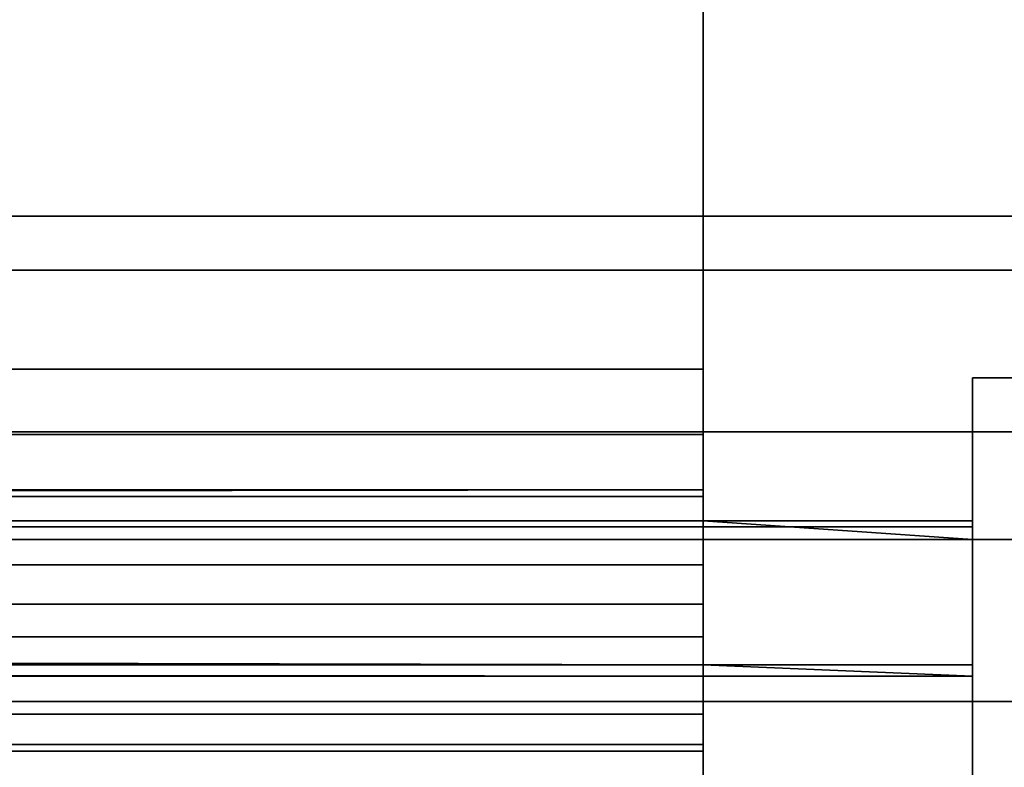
# Model space of a CAD drawing. Header units: millimetres. Extents: x -603 to 3703, y -115 to 249.
# Tile 180 of 256: x 102.96 to 112.09, y 14.39 to 21.32. Entities that reach past the tile are written whole.
import ezdxf

# ---------------------------------------------------------------- set-up
doc = ezdxf.new("R2010")
doc.units = ezdxf.units.MM
doc.layers.add('151', color=7, linetype='Continuous', true_color=0xffffff)

# ---------------------------------------------------------------- blocks, each defined once
blk = doc.blocks.new('UG_SURFACE_001')
at = {"layer": '151', "color": 252, "linetype": 'Continuous', "lineweight": 35}
for points in [[(603, -13.3, 2212.25), (603, 230.4, 2212.25), (-603, 230.4, 2212.25), (-603, -13.3, 2212.25)], [(-453, -13.3, 2062.2499), (-453, 230.4, 2062.2499), (453, 230.4, 2062.2499), (453, -13.3, 2062.2499)]]:
    blk.add_3dface(points, dxfattribs=at)
blk = doc.blocks.new('UG_SURFACE_033')
at = {"layer": '151', "color": 7, "linetype": 'Continuous', "lineweight": 35}
for points in [[(396.65, 11.15, 2003.9001), (396.65, 229.15, 2003.9001), (-396.65, 229.15, 2003.9001), (-396.65, 11.15, 2003.9001)], [(-396.5, 11.15, 2003.7501), (-396.5, 229.15, 2003.7501), (396.5, 229.15, 2003.7501), (396.5, 11.15, 2003.7501)]]:
    blk.add_3dface(points, dxfattribs=at)
blk = doc.blocks.new('UG_SURFACE_034')
at = {"layer": '151', "color": 41, "linetype": 'Continuous', "lineweight": 35}
for points in [[(396.65, 229.15, 2003.9001), (396.65, 11.15, 2003.9001), (-396.65, 11.15, 2003.9001), (-396.65, 229.15, 2003.9001)], [(410.5, 19, 2017.75), (410.5, 71, 2017.75), (-410.5, 71, 2017.75), (-410.5, 19, 2017.75)], [(401, 19.5, 2008.25), (403.5, 19.5, 2010.7501), (-403.5, 19.5, 2010.7501), (-401, 19.5, 2008.25)], [(403.5, 19.5, 2010.7501), (403.5, 17.5, 2010.7501), (-403.5, 17.5, 2010.7501), (-403.5, 19.5, 2010.7501)], [(401, 19.5, 2008.25), (-401, 19.5, 2008.25), (-401, 11.15, 2008.25), (401, 11.15, 2008.25)], [(409, 17.5, 2016.2499), (410.5, 19, 2017.75), (-410.5, 19, 2017.75), (-409, 17.5, 2016.2499)], [(403.5, 17.5, 2010.7501), (409, 17.5, 2016.2499), (-409, 17.5, 2016.2499), (-403.5, 17.5, 2010.7501)]]:
    blk.add_3dface(points, dxfattribs=at)
blk = doc.blocks.new('UG_SURFACE_050')
at = {"layer": '151', "color": 252, "linetype": 'Continuous', "lineweight": 35}
for points in [[(-109.3, 22.8012, 2020.2501), (-109.3, 18.08, 2020.2501), (109.3, 18.08, 2020.2501), (109.3, 22.8012, 2020.2501)], [(109.3, 22.8012, 2018.75), (109.3, 18.08, 2018.75), (-109.3, 18.08, 2018.75), (-109.3, 22.8012, 2018.75)], [(109.3, 18.08, 2018.75), (109.3, 22.8012, 2018.75), (109.3, 22.8012, 2020.2501), (109.3, 18.08, 2020.2501)], [(-109.3, 16.9013, 2020.0155), (109.3, 16.9013, 2020.0155), (109.3, 18.08, 2020.2501), (-109.3, 18.08, 2020.2501)], [(109.3, 17.4754, 2018.6298), (-109.3, 17.4754, 2018.6298), (-109.3, 18.08, 2018.75), (109.3, 18.08, 2018.75)], [(109.3, 18.08, 2020.2501), (109.3, 16.9013, 2020.0155), (109.3, 17.4754, 2018.6298), (109.3, 18.08, 2018.75)], [(111.8, 13, 2010.2501), (111.8, 18, 2010.2501), (111.8, 18, 2008.75), (111.8, 13, 2008.75)], [(123.2, 18, 2008.75), (111.8, 18, 2008.75), (111.8, 18, 2010.2501), (123.2, 18, 2010.2501)], [(111.8, 13, 2008.75), (111.8, 18, 2008.75), (123.2, 18, 2008.75), (123.2, 13, 2008.75)], [(123.2, 13, 2010.2501), (123.2, 18, 2010.2501), (111.8, 18, 2010.2501), (111.8, 13, 2010.2501)], [(109.3, 16.9628, 2018.2872), (-109.3, 16.9628, 2018.2872), (-109.3, 17.4754, 2018.6298), (109.3, 17.4754, 2018.6298)], [(109.3, 16.9628, 2018.2872), (109.3, 17.4754, 2018.6298), (109.3, 16.9013, 2020.0155), (109.3, 15.9021, 2019.3479)], [(-109.3, 16.6732, 2017.8893), (109.3, 16.9628, 2018.2872), (109.3, 16.6732, 2017.8893)], [(-109.3, 16.6732, 2017.8893), (-109.3, 16.9628, 2018.2872), (109.3, 16.9628, 2018.2872)], [(-109.3, 15.9021, 2019.3479), (109.3, 15.9021, 2019.3479), (109.3, 16.9013, 2020.0155), (-109.3, 16.9013, 2020.0155)], [(109.3, 15.9021, 2019.3479), (109.3, 15.3376, 2018.5719), (109.3, 16.6732, 2017.8893), (109.3, 16.9628, 2018.2872)], [(109.3, 16.6732, 2017.8893), (-111.8, 16.6203, 2017.7746), (-109.3, 16.6732, 2017.8893)], [(109.3, 16.6732, 2017.8893), (111.8, 16.6732, 2017.8893), (111.8, 16.6203, 2017.7746), (-111.8, 16.6203, 2017.7746)], [(109.3, 16.6732, 2017.8893), (109.3, 15.3376, 2018.5719), (111.8, 15.3376, 2018.5719), (111.8, 16.5, 2017.9777)], [(111.8, 16.5, 2017.9777), (111.8, 16.6732, 2017.8893), (109.3, 16.6732, 2017.8893)], [(111.8, 16.6203, 2017.7746), (111.8, 16.6732, 2017.8893), (111.8, 16.5, 2017.9777)], [(111.8, 16.5, 2017.17), (-111.8, 16.5, 2017.17), (-111.8, 16.6203, 2017.7746), (111.8, 16.6203, 2017.7746)], [(111.8, 16.5, 2017.9777), (111.8, 16.5, 2017.17), (111.8, 16.6203, 2017.7746)], [(-111.8, 16.5, 2017.17), (109.3, 16.5, 2015.1505), (-109.3, 16.5, 2015.1505), (-123.2, 16.5, 2017.17)], [(125.7, 16.5, 2015.1505), (109.3, 16.5, 2015.1505), (-111.8, 16.5, 2017.17), (111.8, 16.5, 2017.17)], [(-109.3, 16.5, 2011.8301), (109.3, 16.5, 2011.8301), (109.3, 16.2655, 2010.6514), (-109.3, 16.2655, 2010.6514)], [(109.3, 16.5, 2015.1505), (109.3, 16.5, 2011.8301), (-109.3, 16.5, 2011.8301), (-109.3, 16.5, 2015.1505)], [(109.3, 16.5, 2011.8301), (109.3, 16.5, 2015.1505), (109.3, 15, 2015.1505), (109.3, 15, 2011.8301)], [(109.3, 15, 2011.8301), (109.3, 14.8797, 2011.2255), (109.3, 16.2655, 2010.6514), (109.3, 16.5, 2011.8301)], [(109.3, 16.5, 2015.1505), (125.7, 16.5, 2015.1505), (125.7, 15, 2015.1505), (109.3, 15, 2015.1505)], [(123.2, 15, 2021.75), (123.2, 16.5, 2021.75), (111.8, 16.5, 2021.75), (111.8, 15, 2021.75)], [(111.8, 15, 2021.75), (111.8, 16.5, 2021.75), (111.8, 16.5, 2017.9777), (111.8, 15.3376, 2018.5719)], [(125.7, 16.5, 2015.1505), (111.8, 16.5, 2017.17), (123.2, 16.5, 2017.17), (344.3, 16.5, 2015.1505)], [(123.2, 16.5, 2017.9777), (123.2, 16.5, 2017.17), (111.8, 16.5, 2017.17), (111.8, 16.5, 2017.9777)], [(111.8, 16.5, 2017.9777), (111.8, 16.5, 2021.75), (123.2, 16.5, 2021.75), (123.2, 16.5, 2017.9777)], [(-109.3, 16.2655, 2010.6514), (109.3, 16.2655, 2010.6514), (109.3, 15.5979, 2009.6521), (-109.3, 15.5979, 2009.6521)], [(109.3, 15.5979, 2009.6521), (109.3, 16.2655, 2010.6514), (109.3, 14.8797, 2011.2255), (109.3, 14.5372, 2010.7129)], [(109.3, 15.3376, 2018.5719), (-109.3, 15.9021, 2019.3479), (-109.3, 15.3376, 2018.5719)], [(109.3, 15.3376, 2018.5719), (109.3, 15.9021, 2019.3479), (-109.3, 15.9021, 2019.3479)], [(-109.3, 15.5979, 2009.6521), (109.3, 15.5979, 2009.6521), (109.3, 14.5987, 2008.9846), (-109.3, 14.5987, 2008.9846)], [(109.3, 14.5372, 2010.7129), (109.3, 14.0246, 2010.3703), (109.3, 14.5987, 2008.9846), (109.3, 15.5979, 2009.6521)], [(-109.3, 15.3376, 2018.5719), (-111.8, 15.3376, 2018.5719), (-111.8, 15.2345, 2018.3487), (111.8, 15.2345, 2018.3487)], [(-109.3, 15.3376, 2018.5719), (111.8, 15.2345, 2018.3487), (109.3, 15.3376, 2018.5719)], [(111.8, 15.2345, 2018.3487), (111.8, 15.3376, 2018.5719), (109.3, 15.3376, 2018.5719)], [(111.8, 15, 2021.75), (111.8, 15.3376, 2018.5719), (111.8, 15.2345, 2018.3487)], [(111.8, 15.2345, 2018.3487), (-111.8, 15.2345, 2018.3487), (-111.8, 15, 2017.17), (111.8, 15, 2017.17)], [(111.8, 15.2345, 2018.3487), (111.8, 15, 2017.17), (111.8, 15, 2021.75)], [(-109.3, 15, 2015.1505), (109.3, 15, 2011.8301), (-123.2, 15, 2017.17)], [(-123.2, 15, 2017.17), (109.3, 15, 2011.8301), (109.3, 15, 2015.1505), (-111.8, 15, 2017.17)], [(111.8, 15, 2017.17), (-111.8, 15, 2017.17), (109.3, 15, 2015.1505)], [(-109.3, 14.8797, 2011.2255), (109.3, 14.8797, 2011.2255), (109.3, 15, 2011.8301), (-109.3, 15, 2011.8301)], [(-109.3, 15, 2015.1505), (-109.3, 15, 2011.8301), (109.3, 15, 2011.8301)], [(109.3, 15, 2015.1505), (123.2, 15, 2017.17), (111.8, 15, 2017.17)], [(109.3, 15, 2015.1505), (125.7, 15, 2015.1505), (346.8, 15, 2017.17), (123.2, 15, 2017.17)], [(123.2, 15, 2017.17), (123.2, 15, 2021.75), (111.8, 15, 2021.75), (111.8, 15, 2017.17)], [(-109.3, 14.5372, 2010.7129), (109.3, 14.5372, 2010.7129), (109.3, 14.8797, 2011.2255), (-109.3, 14.8797, 2011.2255)], [(-109.3, 14.5987, 2008.9846), (109.3, 14.5987, 2008.9846), (109.3, 13.42, 2008.75), (-109.3, 13.42, 2008.75)], [(-109.3, 14.0246, 2010.3703), (109.3, 14.0246, 2010.3703), (109.3, 14.5372, 2010.7129), (-109.3, 14.5372, 2010.7129)], [(109.3, 13.42, 2008.75), (109.3, 14.5987, 2008.9846), (109.3, 14.0246, 2010.3703), (109.3, 13.42, 2010.2501)]]:
    blk.add_3dface(points, dxfattribs=at)
blk = doc.blocks.new('UG_SURFACE_074')
at = {"layer": '151', "color": 252, "linetype": 'Continuous', "lineweight": 35}
for points in [[(-414.5, -30.22, 2021.75), (414.5, -30.22, 2021.75), (414.5, 62.62, 2021.75), (-414.5, 62.62, 2021.75)], [(-413, -30.22, 2020.2501), (-413, 62.62, 2020.2501), (413, 62.62, 2020.2501), (413, -30.22, 2020.2501)]]:
    blk.add_3dface(points, dxfattribs=at)

msp = doc.modelspace()

# ---------------------------------------------------------------- linework, layer by layer
at = {"layer": '151', "color": 252, "linetype": 'Continuous', "lineweight": -3, "true_color": 0x939598}
for p, q in [((109.3, 22.8012, 2018.75), (109.3, 18.08, 2018.75)), ((109.3, 22.8012, 2020.25), (109.3, 18.08, 2020.25)), ((-403.5, 19.5, 2010.75), (403.5, 19.5, 2010.75)), ((-401, 19.5, 2008.25), (401, 19.5, 2008.25)), ((-410.5, 19, 2017.75), (410.5, 19, 2017.75)), ((109.3, 18.08, 2020.25), (-109.3, 18.08, 2020.25)), ((109.3, 18.08, 2018.75), (-109.3, 18.08, 2018.75)), ((111.8, 18, 2008.75), (111.8, 13, 2008.75)), ((123.2, 18, 2010.25), (111.8, 18, 2010.25)), ((111.8, 13, 2010.25), (111.8, 18, 2010.25)), ((111.8, 18, 2008.75), (111.8, 18, 2010.25)), ((123.2, 18, 2008.75), (111.8, 18, 2008.75)), ((-409, 17.5, 2016.25), (409, 17.5, 2016.25)), ((-403.5, 17.5, 2010.75), (403.5, 17.5, 2010.75)), ((109.3, 16.6732, 2017.8892), (109.3, 15.3376, 2018.572)), ((111.8, 16.6732, 2017.8892), (109.3, 16.6732, 2017.8892)), ((111.8, 16.6732, 2017.8892), (111.8, 16.5, 2017.9777)), ((111.8, 16.5, 2017.17), (-111.8, 16.5, 2017.17)), ((109.3, 16.5, 2011.83), (-109.3, 16.5, 2011.83)), ((109.3, 16.5, 2015.1506), (109.3, 15, 2015.1506)), ((109.3, 16.5, 2011.83), (109.3, 16.5, 2015.1506)), ((125.7, 16.5, 2015.1506), (109.3, 16.5, 2015.1506)), ((111.8, 16.5, 2017.9777), (111.8, 16.5, 2021.75)), ((111.8, 16.5, 2021.75), (111.8, 15, 2021.75)), ((111.8, 16.5, 2017.9777), (111.8, 16.5, 2017.17)), ((111.8, 15.3376, 2018.572), (111.8, 16.5, 2017.9777)), ((111.8, 16.5, 2021.75), (123.2, 16.5, 2021.75)), ((111.8, 15.3376, 2018.572), (109.3, 15.3376, 2018.572)), ((111.8, 15, 2017.17), (-111.8, 15, 2017.17)), ((109.3, 15, 2011.83), (-109.3, 15, 2011.83)), ((125.7, 15, 2015.1506), (109.3, 15, 2015.1506)), ((109.3, 15, 2015.1506), (109.3, 15, 2011.83)), ((111.8, 15, 2017.17), (111.8, 15, 2021.75)), ((111.8, 15, 2021.75), (123.2, 15, 2021.75))]:
    msp.add_line(p, q, dxfattribs=at)
at = {"layer": '151', "color": 252, "linetype": 'Continuous', "lineweight": -3, "true_color": 0x939598, "extrusion": (-1, 0, 0)}
for centre, radius, start, end in [((-18.08, 2017.17, -109.3), 1.58, 27.07668, 90), ((-18.08, 2017.17, -109.3), 3.08, 27.07668, 90), ((-18.08, 2017.17, -111.8), 3.08, 0, 27.07668), ((-13.42, 2011.83, -109.3), 1.58, 180, 270)]:
    msp.add_arc(centre, radius, start, end, dxfattribs=at)
at = {"layer": '151', "color": 252, "linetype": 'Continuous', "lineweight": -3, "true_color": 0x939598, "extrusion": (1, 0, 0)}
for centre, radius, start, end in [((18.08, 2017.17, 111.8), 1.58, 152.92332, 180), ((13.42, 2011.83, 109.3), 3.08, 270, 0)]:
    msp.add_arc(centre, radius, start, end, dxfattribs=at)

# ---------------------------------------------------------------- block references
at = {"layer": '151', "color": 252, "linetype": 'Continuous', "lineweight": -3, "true_color": 0x939598}
for name in ['UG_SURFACE_033', 'UG_SURFACE_001', 'UG_SURFACE_034', 'UG_SURFACE_074', 'UG_SURFACE_050']:
    msp.add_blockref(name, (0, 0), dxfattribs=at)

doc.saveas('drawing.dxf')
